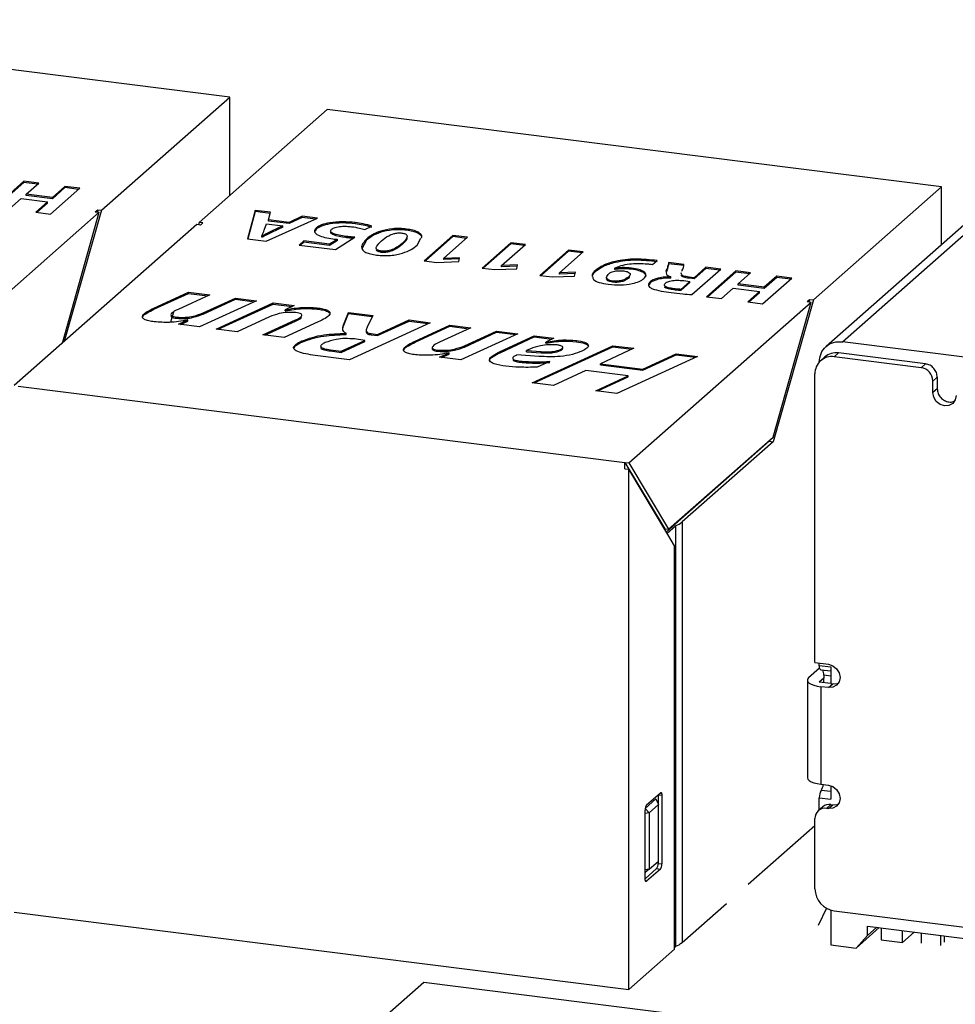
# Model space of a CAD drawing. Header units: millimetres. Extents: x 1690 to 1902, y 2170 to 2414.
# Tile 26 of 35: x 1864 to 1886, y 2218 to 2241. Entities that reach past the tile are written whole.
import ezdxf

# ---------------------------------------------------------------- set-up
doc = ezdxf.new("R2010")
doc.units = ezdxf.units.MM

msp = doc.modelspace()

# ---------------------------------------------------------------- linework, layer by layer
at = {"color": 7, "linetype": 'Continuous', "lineweight": 25}
for p, q in [((1868.585, 2239.581), (1853.73, 2241.452)), ((1865.486, 2236.849), (1868.585, 2239.581)), ((1868.585, 2237.205), (1868.585, 2239.581)), ((1870.942, 2239.284), (1867.844, 2236.552)), ((1885.796, 2237.412), (1870.942, 2239.284)), ((1888.857, 2238.718), (1883.002, 2233.555)), ((1883.399, 2233.67), (1889.254, 2238.834)), ((1863.608, 2237.547), (1862.902, 2236.925)), ((1863.608, 2237.519), (1862.93, 2236.921)), ((1863.966, 2237.502), (1863.608, 2237.547)), ((1863.608, 2237.519), (1863.608, 2237.547)), ((1863.938, 2237.477), (1863.608, 2237.519)), ((1863.661, 2237.233), (1863.966, 2237.502)), ((1864.254, 2236.755), (1864.959, 2237.377)), ((1864.601, 2237.422), (1864.296, 2237.153)), ((1864.601, 2237.394), (1864.296, 2237.125)), ((1864.959, 2237.377), (1864.601, 2237.422)), ((1864.601, 2237.394), (1864.601, 2237.422)), ((1864.931, 2237.352), (1864.601, 2237.394)), ((1882.698, 2234.68), (1885.796, 2237.412)), ((1885.796, 2236.019), (1885.796, 2237.412)), ((1863.26, 2236.88), (1863.543, 2237.129)), ((1863.543, 2237.129), (1864.178, 2237.049)), ((1864.296, 2237.153), (1863.661, 2237.233)), ((1863.661, 2237.205), (1863.661, 2237.233)), ((1864.296, 2237.125), (1863.661, 2237.205)), ((1864.178, 2237.049), (1863.895, 2236.8)), ((1864.178, 2237.021), (1863.923, 2236.796)), ((1864.178, 2237.021), (1864.178, 2237.049)), ((1864.296, 2237.125), (1864.296, 2237.153)), ((1861.019, 2232.908), (1865.429, 2236.798)), ((1863.895, 2236.8), (1864.254, 2236.755)), ((1864.538, 2233.636), (1865.429, 2236.798)), ((1865.486, 2236.849), (1864.581, 2233.674)), ((1865.335, 2236.809), (1865.393, 2236.86)), ((1865.335, 2236.809), (1865.429, 2236.798)), ((1865.393, 2236.86), (1865.377, 2236.804)), ((1865.393, 2236.86), (1865.486, 2236.849)), ((1869.196, 2236.845), (1869.013, 2236.156)), ((1869.196, 2236.817), (1869.021, 2236.155)), ((1869.574, 2236.797), (1869.196, 2236.845)), ((1869.196, 2236.817), (1869.196, 2236.845)), ((1869.566, 2236.77), (1869.196, 2236.817)), ((1869.521, 2236.616), (1869.574, 2236.797)), ((1867.844, 2236.552), (1867.828, 2236.495)), ((1867.937, 2236.54), (1867.844, 2236.552)), ((1867.879, 2236.489), (1867.937, 2236.54)), ((1869.467, 2236.099), (1870.705, 2236.655)), ((1870.023, 2236.552), (1869.521, 2236.616)), ((1869.521, 2236.587), (1869.521, 2236.616)), ((1870.023, 2236.524), (1869.521, 2236.587)), ((1870.339, 2236.701), (1870.023, 2236.552)), ((1870.339, 2236.673), (1870.023, 2236.524)), ((1870.023, 2236.524), (1870.023, 2236.552)), ((1870.705, 2236.655), (1870.339, 2236.701)), ((1870.339, 2236.673), (1870.339, 2236.701)), ((1870.656, 2236.633), (1870.339, 2236.673)), ((1871.619, 2236.52), (1871.619, 2236.548)), ((1867.786, 2236.501), (1863.376, 2232.611)), ((1867.879, 2236.489), (1867.786, 2236.501)), ((1869.421, 2236.362), (1869.471, 2236.52)), ((1869.471, 2236.52), (1869.87, 2236.469)), ((1869.87, 2236.469), (1869.595, 2236.339)), ((1869.87, 2236.441), (1869.595, 2236.311)), ((1869.595, 2236.311), (1869.595, 2236.339)), ((1869.87, 2236.441), (1869.87, 2236.469)), ((1870.679, 2236.395), (1870.648, 2236.331)), ((1870.679, 2236.395), (1870.679, 2236.423)), ((1871.848, 2236.379), (1872.022, 2236.461)), ((1872.749, 2236.297), (1872.751, 2236.296)), ((1872.862, 2236.392), (1872.862, 2236.392)), ((1872.862, 2236.363), (1872.862, 2236.392)), ((1872.862, 2236.363), (1872.862, 2236.392)), ((1872.862, 2236.363), (1872.862, 2236.363)), ((1869.013, 2236.156), (1869.467, 2236.099)), ((1869.368, 2236.222), (1869.36, 2236.223)), ((1869.36, 2236.195), (1869.36, 2236.223)), ((1869.368, 2236.194), (1869.36, 2236.195)), ((1869.368, 2236.194), (1869.368, 2236.222)), ((1870.374, 2236.104), (1870.264, 2236.007)), ((1870.374, 2236.076), (1870.292, 2236.004)), ((1870.996, 2236.026), (1870.374, 2236.104)), ((1870.374, 2236.076), (1870.374, 2236.104)), ((1870.996, 2235.997), (1870.374, 2236.076)), ((1871.186, 2236.144), (1870.996, 2236.026)), ((1871.186, 2236.116), (1870.996, 2235.997)), ((1871.142, 2235.896), (1871.607, 2236.193)), ((1871.186, 2236.116), (1871.186, 2236.144)), ((1871.395, 2236.187), (1871.395, 2236.215)), ((1871.892, 2236.123), (1871.778, 2235.912)), ((1871.892, 2236.123), (1871.892, 2236.151)), ((1873.113, 2236.003), (1873.201, 2236.172)), ((1873.979, 2236.238), (1873.286, 2235.627)), ((1873.979, 2236.209), (1873.314, 2235.623)), ((1873.758, 2235.686), (1874.333, 2236.193)), ((1874.333, 2236.193), (1873.979, 2236.238)), ((1873.979, 2236.209), (1873.979, 2236.238)), ((1874.305, 2236.168), (1873.979, 2236.209)), ((1875.378, 2236.061), (1874.685, 2235.45)), ((1875.732, 2236.017), (1875.378, 2236.061)), ((1875.378, 2236.033), (1875.378, 2236.061)), ((1870.264, 2236.007), (1871.142, 2235.896)), ((1870.996, 2235.997), (1870.996, 2236.026)), ((1872.249, 2235.83), (1872.249, 2235.858)), ((1872.752, 2236.017), (1872.752, 2236.045)), ((1875.378, 2236.033), (1874.713, 2235.447)), ((1875.157, 2235.51), (1875.732, 2236.017)), ((1875.704, 2235.992), (1875.378, 2236.033)), ((1876.778, 2235.885), (1876.085, 2235.274)), ((1876.778, 2235.857), (1876.113, 2235.27)), ((1876.557, 2235.333), (1877.132, 2235.84)), ((1877.132, 2235.84), (1876.778, 2235.885)), ((1876.778, 2235.857), (1876.778, 2235.885)), ((1877.104, 2235.816), (1876.778, 2235.857)), ((1873.286, 2235.627), (1873.591, 2235.588)), ((1873.591, 2235.588), (1874.124, 2235.606)), ((1873.763, 2235.685), (1873.758, 2235.686)), ((1873.758, 2235.658), (1873.758, 2235.686)), ((1873.763, 2235.657), (1873.758, 2235.658)), ((1874.142, 2235.701), (1873.763, 2235.685)), ((1873.763, 2235.657), (1873.763, 2235.685)), ((1874.137, 2235.672), (1873.763, 2235.657)), ((1874.124, 2235.606), (1874.142, 2235.701)), ((1878.809, 2235.535), (1878.915, 2235.63)), ((1879.565, 2235.537), (1879.196, 2235.583)), ((1874.685, 2235.45), (1874.99, 2235.412)), ((1874.99, 2235.412), (1875.523, 2235.429)), ((1875.162, 2235.509), (1875.157, 2235.51)), ((1875.157, 2235.481), (1875.157, 2235.51)), ((1875.162, 2235.481), (1875.157, 2235.481)), ((1875.542, 2235.524), (1875.162, 2235.509)), ((1875.162, 2235.481), (1875.162, 2235.509)), ((1875.536, 2235.496), (1875.162, 2235.481)), ((1875.523, 2235.429), (1875.542, 2235.524)), ((1876.941, 2235.348), (1876.562, 2235.333)), ((1876.923, 2235.253), (1876.941, 2235.348)), ((1877.429, 2235.363), (1877.429, 2235.391)), ((1877.901, 2235.444), (1877.894, 2235.446)), ((1877.894, 2235.418), (1877.894, 2235.446)), ((1877.901, 2235.416), (1877.894, 2235.418)), ((1877.901, 2235.416), (1877.901, 2235.444)), ((1878.301, 2235.421), (1878.301, 2235.449)), ((1879.139, 2235.365), (1879.139, 2235.394)), ((1879.565, 2235.509), (1879.196, 2235.555)), ((1879.565, 2235.509), (1879.565, 2235.537)), ((1879.757, 2234.808), (1880.455, 2235.425)), ((1880.097, 2235.47), (1879.809, 2235.216)), ((1880.097, 2235.441), (1879.809, 2235.188)), ((1880.455, 2235.425), (1880.097, 2235.47)), ((1880.097, 2235.441), (1880.097, 2235.47)), ((1880.427, 2235.4), (1880.097, 2235.441)), ((1880.819, 2235.379), (1880.114, 2234.756)), ((1880.819, 2235.351), (1880.142, 2234.753)), ((1881.178, 2235.334), (1880.819, 2235.379)), ((1880.819, 2235.351), (1880.819, 2235.379)), ((1881.15, 2235.309), (1880.819, 2235.351)), ((1876.085, 2235.274), (1876.39, 2235.235)), ((1876.39, 2235.235), (1876.923, 2235.253)), ((1876.562, 2235.333), (1876.557, 2235.333)), ((1876.557, 2235.305), (1876.557, 2235.333)), ((1876.562, 2235.304), (1876.557, 2235.305)), ((1876.562, 2235.304), (1876.562, 2235.333)), ((1876.936, 2235.319), (1876.562, 2235.304)), ((1877.842, 2235.137), (1877.842, 2235.137)), ((1877.842, 2235.109), (1877.842, 2235.137)), ((1877.842, 2235.109), (1877.842, 2235.137)), ((1877.842, 2235.109), (1877.842, 2235.109)), ((1878.247, 2235.25), (1878.226, 2235.202)), ((1878.226, 2235.202), (1878.226, 2235.23)), ((1878.748, 2235.093), (1878.748, 2235.121)), ((1879.247, 2235.24), (1879.244, 2235.237)), ((1879.244, 2235.209), (1879.244, 2235.237)), ((1879.247, 2235.211), (1879.244, 2235.209)), ((1879.247, 2235.211), (1879.247, 2235.24)), ((1879.708, 2235.127), (1879.491, 2234.935)), ((1879.56, 2235.146), (1879.708, 2235.127)), ((1879.809, 2235.216), (1879.688, 2235.231)), ((1879.688, 2235.203), (1879.688, 2235.231)), ((1879.809, 2235.188), (1879.688, 2235.203)), ((1879.708, 2235.098), (1879.708, 2235.127)), ((1879.809, 2235.188), (1879.809, 2235.216)), ((1880.873, 2235.065), (1881.178, 2235.334)), ((1881.465, 2234.586), (1882.171, 2235.209)), ((1881.813, 2235.254), (1881.508, 2234.985)), ((1881.813, 2235.225), (1881.508, 2234.956)), ((1882.171, 2235.209), (1881.813, 2235.254)), ((1881.813, 2235.225), (1881.813, 2235.254)), ((1882.143, 2235.184), (1881.813, 2235.225)), ((1878.748, 2235.093), (1878.721, 2235.033)), ((1879.32, 2234.923), (1879.32, 2234.951)), ((1879.708, 2235.098), (1879.491, 2234.907)), ((1879.491, 2234.907), (1879.491, 2234.935)), ((1880.472, 2234.711), (1880.755, 2234.961)), ((1880.755, 2234.961), (1881.39, 2234.881)), ((1881.508, 2234.985), (1880.873, 2235.065)), ((1880.873, 2235.036), (1880.873, 2235.065)), ((1881.508, 2234.956), (1880.873, 2235.036)), ((1881.39, 2234.881), (1881.107, 2234.631)), ((1881.39, 2234.852), (1881.39, 2234.881)), ((1881.508, 2234.956), (1881.508, 2234.985)), ((1866.752, 2234.482), (1867.589, 2234.866)), ((1866.752, 2234.453), (1867.589, 2234.838)), ((1868.1, 2234.802), (1867.338, 2234.452)), ((1867.589, 2234.866), (1868.1, 2234.802)), ((1867.589, 2234.838), (1867.589, 2234.866)), ((1867.589, 2234.838), (1868.052, 2234.78)), ((1869.232, 2234.659), (1867.854, 2234.026)), ((1867.942, 2234.366), (1868.721, 2234.724)), ((1867.942, 2234.337), (1868.721, 2234.695)), ((1868.721, 2234.724), (1869.232, 2234.659)), ((1868.721, 2234.695), (1868.721, 2234.724)), ((1868.721, 2234.695), (1869.183, 2234.637)), ((1880.114, 2234.756), (1880.472, 2234.711)), ((1881.107, 2234.631), (1881.465, 2234.586)), ((1881.39, 2234.852), (1881.135, 2234.628)), ((1882.698, 2234.68), (1881.72, 2231.253)), ((1882.547, 2234.641), (1882.605, 2234.692)), ((1882.547, 2234.641), (1882.64, 2234.629)), ((1882.605, 2234.692), (1882.589, 2234.636)), ((1882.605, 2234.692), (1882.698, 2234.68)), ((1866.752, 2234.453), (1866.752, 2234.482)), ((1868.256, 2233.976), (1869.633, 2234.609)), ((1868.304, 2233.97), (1869.633, 2234.58)), ((1869.633, 2234.609), (1870.144, 2234.544)), ((1869.633, 2234.58), (1869.633, 2234.609)), ((1869.633, 2234.58), (1870.096, 2234.522)), ((1870.144, 2234.544), (1869.925, 2234.443)), ((1869.925, 2234.443), (1869.933, 2234.442)), ((1869.925, 2234.415), (1869.925, 2234.443)), ((1869.925, 2234.415), (1869.933, 2234.414)), ((1869.933, 2234.414), (1869.933, 2234.442)), ((1870.701, 2234.46), (1870.701, 2234.488)), ((1878.23, 2230.74), (1882.64, 2234.629)), ((1881.72, 2231.364), (1882.64, 2234.629)), ((1867.225, 2234.383), (1867.156, 2234.142)), ((1867.302, 2234.235), (1867.302, 2234.263)), ((1867.343, 2234.091), (1867.572, 2234.196)), ((1867.391, 2234.085), (1867.572, 2234.167)), ((1867.572, 2234.196), (1867.565, 2234.197)), ((1867.572, 2234.167), (1867.572, 2234.196)), ((1867.942, 2234.337), (1867.942, 2234.366)), ((1869.548, 2234.271), (1868.767, 2233.911)), ((1869.387, 2233.833), (1870.174, 2234.195)), ((1869.436, 2233.827), (1870.174, 2234.166)), ((1870.174, 2234.166), (1870.174, 2234.195)), ((1871.33, 2234.056), (1871.458, 2234.379)), ((1871.33, 2234.028), (1871.458, 2234.351)), ((1871.458, 2234.379), (1872.045, 2234.305)), ((1871.458, 2234.351), (1871.458, 2234.379)), ((1871.458, 2234.351), (1872.032, 2234.278)), ((1872.045, 2234.305), (1871.909, 2234.023)), ((1872.159, 2233.846), (1872.919, 2234.195)), ((1872.159, 2233.817), (1872.919, 2234.167)), ((1872.919, 2234.195), (1873.43, 2234.13)), ((1872.919, 2234.167), (1872.919, 2234.195)), ((1872.919, 2234.167), (1873.381, 2234.108)), ((1867.854, 2234.026), (1867.343, 2234.091)), ((1868.767, 2233.911), (1868.256, 2233.976)), ((1870.723, 2234.148), (1869.898, 2233.769)), ((1871.319, 2233.969), (1871.33, 2234.028)), ((1871.33, 2234.028), (1871.33, 2234.056)), ((1873.43, 2234.13), (1871.482, 2233.236)), ((1871.883, 2233.943), (1871.883, 2233.908)), ((1873.067, 2233.686), (1873.904, 2234.071)), ((1873.067, 2233.658), (1873.904, 2234.042)), ((1874.415, 2234.006), (1873.653, 2233.656)), ((1873.904, 2234.071), (1874.415, 2234.006)), ((1873.904, 2234.042), (1873.904, 2234.071)), ((1873.904, 2234.042), (1874.367, 2233.984)), ((1874.257, 2233.57), (1875.036, 2233.928)), ((1875.036, 2233.928), (1875.547, 2233.864)), ((1875.036, 2233.9), (1875.036, 2233.928)), ((1869.898, 2233.769), (1869.387, 2233.833)), ((1870.33, 2233.661), (1870.33, 2233.689)), ((1871.282, 2233.441), (1871.852, 2233.703)), ((1871.393, 2233.871), (1871.398, 2233.873)), ((1871.393, 2233.843), (1871.393, 2233.871)), ((1871.393, 2233.843), (1871.398, 2233.845)), ((1871.398, 2233.845), (1871.398, 2233.873)), ((1871.852, 2233.703), (1871.597, 2233.736)), ((1871.852, 2233.675), (1871.852, 2233.703)), ((1872.005, 2233.865), (1872.159, 2233.846)), ((1872.005, 2233.837), (1872.005, 2233.865)), ((1872.005, 2233.837), (1872.159, 2233.817)), ((1872.159, 2233.817), (1872.159, 2233.846)), ((1873.067, 2233.658), (1873.067, 2233.686)), ((1875.547, 2233.864), (1874.169, 2233.231)), ((1874.257, 2233.542), (1875.036, 2233.9)), ((1875.036, 2233.9), (1875.498, 2233.842)), ((1875.122, 2233.434), (1875.948, 2233.813)), ((1875.122, 2233.405), (1875.948, 2233.785)), ((1875.948, 2233.813), (1876.423, 2233.753)), ((1875.948, 2233.785), (1875.948, 2233.813)), ((1875.948, 2233.785), (1876.375, 2233.731)), ((1876.423, 2233.753), (1876.226, 2233.663)), ((1876.967, 2233.67), (1876.967, 2233.699)), ((1871.017, 2233.475), (1871.282, 2233.441)), ((1871.017, 2233.447), (1871.017, 2233.475)), ((1871.017, 2233.447), (1871.282, 2233.413)), ((1871.282, 2233.413), (1871.852, 2233.675)), ((1871.282, 2233.413), (1871.282, 2233.441)), ((1873.617, 2233.439), (1873.617, 2233.467)), ((1874.257, 2233.542), (1874.257, 2233.57)), ((1875.853, 2233.5), (1875.758, 2233.456)), ((1875.758, 2233.456), (1876.116, 2233.43)), ((1875.758, 2233.428), (1875.758, 2233.456)), ((1875.899, 2232.679), (1877.847, 2233.574)), ((1875.947, 2232.673), (1877.847, 2233.546)), ((1876.226, 2233.663), (1876.232, 2233.662)), ((1876.226, 2233.635), (1876.226, 2233.663)), ((1876.226, 2233.635), (1876.232, 2233.634)), ((1876.232, 2233.634), (1876.232, 2233.662)), ((1876.58, 2233.455), (1876.58, 2233.483)), ((1876.638, 2233.503), (1876.638, 2233.538)), ((1878.358, 2233.51), (1877.55, 2233.138)), ((1877.847, 2233.574), (1878.358, 2233.51)), ((1877.847, 2233.546), (1877.847, 2233.574)), ((1877.847, 2233.546), (1878.309, 2233.487)), ((1894.531, 2232.268), (1883.399, 2233.67)), ((1871.482, 2233.236), (1870.65, 2233.34)), ((1873.658, 2233.295), (1873.887, 2233.4)), ((1874.169, 2233.231), (1873.658, 2233.295)), ((1873.707, 2233.289), (1873.887, 2233.372)), ((1873.887, 2233.4), (1873.881, 2233.401)), ((1873.887, 2233.372), (1873.887, 2233.4)), ((1875.122, 2233.405), (1875.122, 2233.434)), ((1876.055, 2233.313), (1875.526, 2233.35)), ((1875.604, 2233.175), (1875.604, 2233.203)), ((1875.758, 2233.428), (1876.116, 2233.402)), ((1876.116, 2233.402), (1876.116, 2233.43)), ((1879.891, 2233.316), (1877.943, 2232.421)), ((1878.572, 2233.01), (1879.38, 2233.381)), ((1878.572, 2232.981), (1879.38, 2233.353)), ((1879.38, 2233.381), (1879.891, 2233.316)), ((1879.38, 2233.353), (1879.38, 2233.381)), ((1879.38, 2233.353), (1879.842, 2233.294)), ((1882.975, 2233.303), (1882.869, 2233.209)), ((1883.306, 2233.399), (1883.2, 2233.306)), ((1885.3, 2233.041), (1883.2, 2233.306)), ((1885.406, 2233.135), (1883.306, 2233.399)), ((1876.325, 2233.195), (1876.015, 2233.053)), ((1877.194, 2232.975), (1876.41, 2232.615)), ((1878.216, 2232.846), (1877.194, 2232.975)), ((1877.55, 2233.138), (1878.572, 2233.01)), ((1877.55, 2233.11), (1877.55, 2233.138)), ((1877.55, 2233.11), (1878.572, 2232.981)), ((1878.572, 2232.981), (1878.572, 2233.01)), ((1885.3, 2233.041), (1885.406, 2233.135)), ((1877.432, 2232.486), (1878.216, 2232.846)), ((1877.48, 2232.48), (1878.216, 2232.818)), ((1878.216, 2232.818), (1878.216, 2232.846)), ((1882.732, 2225.916), (1882.732, 2232.893)), ((1885.585, 2232.718), (1885.691, 2232.811)), ((1885.691, 2232.811), (1885.691, 2232.533)), ((1863.469, 2232.599), (1878.137, 2230.752)), ((1876.41, 2232.615), (1875.899, 2232.679)), ((1885.585, 2232.44), (1885.585, 2232.718)), ((1885.691, 2232.533), (1885.585, 2232.44)), ((1877.943, 2232.421), (1877.432, 2232.486)), ((1879.196, 2229.138), (1881.72, 2231.364)), ((1881.627, 2231.265), (1879.142, 2229.074)), ((1881.72, 2231.253), (1879.522, 2229.314)), ((1881.633, 2231.288), (1881.627, 2231.265)), ((1881.627, 2231.265), (1881.72, 2231.253)), ((1878.137, 2230.601), (1878.137, 2230.752)), ((1878.137, 2230.752), (1878.23, 2230.74)), ((1878.137, 2230.752), (1879.103, 2229.15)), ((1878.137, 2230.601), (1878.23, 2230.589)), ((1878.23, 2230.74), (1879.196, 2229.138)), ((1878.23, 2218.012), (1878.23, 2230.589)), ((1879.179, 2229.012), (1878.23, 2230.589)), ((1879.161, 2229.043), (1879.364, 2229.223)), ((1879.364, 2229.223), (1879.364, 2219.059)), ((1879.522, 2229.314), (1879.522, 2219.151)), ((1879.103, 2229.15), (1879.196, 2229.138)), ((1879.335, 2228.734), (1879.179, 2229.012)), ((1879.335, 2218.986), (1879.335, 2228.734)), ((1882.732, 2225.916), (1883.059, 2225.875)), ((1882.838, 2225.846), (1882.838, 2225.903)), ((1882.838, 2225.846), (1883.119, 2225.811)), ((1882.845, 2225.781), (1882.581, 2225.548)), ((1882.872, 2225.744), (1883.119, 2225.713)), ((1882.944, 2225.613), (1882.944, 2225.538)), ((1883.119, 2225.811), (1883.119, 2225.409)), ((1882.549, 2225.489), (1882.549, 2223.132)), ((1882.944, 2225.538), (1882.838, 2225.444)), ((1883.119, 2225.409), (1882.838, 2225.444)), ((1882.944, 2225.431), (1882.944, 2225.538)), ((1883.059, 2225.31), (1883.165, 2225.403)), ((1883.119, 2225.409), (1883.165, 2225.403)), ((1882.872, 2225.333), (1882.872, 2222.976)), ((1883.059, 2225.31), (1882.872, 2225.333)), ((1882.872, 2222.976), (1883.059, 2222.953)), ((1878.664, 2222.477), (1878.997, 2222.771)), ((1883.119, 2222.939), (1883.119, 2222.612)), ((1878.632, 2222.393), (1878.889, 2222.62)), ((1878.889, 2222.62), (1878.947, 2222.482)), ((1878.939, 2222.72), (1878.939, 2222.5)), ((1878.939, 2222.72), (1879.033, 2222.708)), ((1879.033, 2222.708), (1879.033, 2221.048)), ((1882.838, 2222.648), (1883.119, 2222.612)), ((1882.838, 2222.356), (1882.838, 2222.648)), ((1878.628, 2220.692), (1878.628, 2222.351)), ((1878.632, 2222.393), (1878.725, 2222.287)), ((1878.947, 2222.482), (1878.725, 2222.287)), ((1878.725, 2222.287), (1878.725, 2220.922)), ((1878.947, 2221.118), (1878.947, 2222.482)), ((1882.92, 2222.428), (1882.814, 2222.335)), ((1883.013, 2222.393), (1883.119, 2222.486)), ((1883.059, 2222.387), (1883.013, 2222.393)), ((1883.059, 2222.387), (1883.165, 2222.48)), ((1883.119, 2222.486), (1883.165, 2222.48)), ((1882.732, 2220.448), (1882.732, 2222.145)), ((1881.122, 2220.562), (1882.732, 2221.982)), ((1878.725, 2220.922), (1878.947, 2221.118)), ((1878.939, 2221.111), (1878.939, 2221.06)), ((1878.904, 2220.935), (1878.628, 2220.692)), ((1878.632, 2220.84), (1878.628, 2220.837)), ((1878.725, 2220.922), (1878.632, 2220.84)), ((1878.997, 2220.923), (1878.664, 2220.629)), ((1878.904, 2220.935), (1878.997, 2220.923)), ((1878.939, 2221.06), (1879.033, 2221.048)), ((1863.376, 2219.883), (1878.23, 2218.012)), ((1879.522, 2219.151), (1880.592, 2220.095)), ((1883.014, 2219.984), (1882.808, 2219.565)), ((1883.119, 2219.935), (1883.119, 2219.092)), ((1883.2, 2219.918), (1887.625, 2219.36)), ((1884.288, 2219.511), (1883.727, 2219.016)), ((1884.007, 2219.546), (1887.646, 2219.087)), ((1884.007, 2219.32), (1884.007, 2219.546)), ((1884.232, 2219.518), (1884.007, 2219.32)), ((1884.332, 2219.505), (1884.332, 2219.219)), ((1884.846, 2219.154), (1884.846, 2219.44)), ((1885.13, 2219.404), (1884.846, 2219.154)), ((1884.007, 2219.32), (1883.727, 2219.016)), ((1884.332, 2219.219), (1884.846, 2219.154)), ((1885.308, 2219.137), (1885.308, 2219.382)), ((1885.775, 2219.078), (1885.775, 2219.323)), ((1885.864, 2219.156), (1885.864, 2219.312)), ((1878.23, 2218.012), (1879.335, 2218.986)), ((1879.364, 2219.059), (1879.335, 2219.033)), ((1883.119, 2219.092), (1883.727, 2219.016)), ((1869.049, 2214.466), (1873.276, 2218.194)), ((1873.276, 2218.194), (1885.862, 2216.608))]:
    msp.add_line(p, q, dxfattribs=at)
at = {"color": 8, "linetype": 'Continuous', "lineweight": 25}
for p, q in [((1883.119, 2225.591), (1882.944, 2225.613)), ((1883.119, 2222.798), (1882.884, 2222.828)), ((1878.725, 2222.287), (1878.628, 2222.272)), ((1878.725, 2220.922), (1878.628, 2220.908)), ((1878.64, 2220.632), (1878.664, 2220.629))]:
    msp.add_line(p, q, dxfattribs=at)
at = {"color": 7, "linetype": 'Continuous', "lineweight": 25, "flags": 128}
for points in [[(1886.146, 2232.369), (1886.125, 2232.263), (1886.064, 2232.179), (1885.973, 2232.129), (1885.866, 2232.121), (1885.758, 2232.156), (1885.667, 2232.229), (1885.606, 2232.329), (1885.585, 2232.44)], [(1882.872, 2225.744), (1882.866, 2225.747), (1882.858, 2225.754), (1882.851, 2225.765), (1882.846, 2225.781), (1882.841, 2225.8), (1882.839, 2225.822), (1882.838, 2225.846)], [(1883.059, 2225.875), (1883.167, 2225.84), (1883.258, 2225.767), (1883.319, 2225.668), (1883.34, 2225.557), (1883.319, 2225.451), (1883.258, 2225.367), (1883.167, 2225.318), (1883.059, 2225.31)], [(1882.581, 2225.548), (1882.556, 2225.516), (1882.549, 2225.484), (1882.562, 2225.451), (1882.593, 2225.42), (1882.642, 2225.392), (1882.707, 2225.368), (1882.784, 2225.348), (1882.872, 2225.333)], [(1883.165, 2225.403), (1883.273, 2225.411), (1883.304, 2225.422)], [(1882.549, 2223.132), (1882.549, 2223.127), (1882.562, 2223.094), (1882.593, 2223.063), (1882.642, 2223.035), (1882.707, 2223.011), (1882.784, 2222.991), (1882.872, 2222.976)], [(1878.997, 2222.771), (1879.004, 2222.775), (1879.011, 2222.776), (1879.017, 2222.772), (1879.022, 2222.765), (1879.027, 2222.755), (1879.03, 2222.742), (1879.032, 2222.726), (1879.033, 2222.708)], [(1883.059, 2222.953), (1883.167, 2222.917), (1883.258, 2222.845), (1883.319, 2222.745), (1883.34, 2222.634), (1883.319, 2222.529), (1883.258, 2222.445), (1883.167, 2222.395), (1883.059, 2222.387)], [(1883.165, 2222.48), (1883.273, 2222.488), (1883.304, 2222.5)], [(1878.664, 2220.629), (1878.657, 2220.624), (1878.65, 2220.624), (1878.644, 2220.627), (1878.639, 2220.634), (1878.634, 2220.645), (1878.631, 2220.658), (1878.629, 2220.674), (1878.628, 2220.692)]]:
    msp.add_lwpolyline(points, dxfattribs=at)
at = {"color": 7, "linetype": 'Continuous', "lineweight": 25}
for centre, radius, start, end in [((1883.139, 2232.903), 0.407, 81.3986, 181.4206), ((1885.252, 2232.712), 0.333, 1.0587, 81.7605), ((1879.162, 2229.752), 0.567, 290.9639, 309.4332), ((1882.746, 2225.635), 0.2, 353.7463, 31.3304), ((1883.168, 2222.66), 0.33, 149.4915, 182.1715), ((1882.588, 2223.016), 0.351, 327.4761, 352.1363), ((1878.825, 2222.364), 0.197, 144.9309, 183.5931), ((1882.976, 2222.151), 0.244, 81.3986, 181.4206), ((1883.083, 2222.239), 0.25, 81.8416, 130.6612), ((1878.743, 2221.048), 0.197, 324.9309, 3.5931), ((1878.836, 2221.036), 0.197, 324.9309, 3.5931), ((1883.278, 2220.458), 0.546, 181.0587, 261.7605), ((1879.162, 2219.588), 0.567, 290.9639, 309.4332)]:
    msp.add_arc(centre, radius, start, end, dxfattribs=at)
for points, knots in [([(1871.619, 2236.548), (1871.517, 2236.558), (1871.312, 2236.577), (1871.015, 2236.553), (1870.791, 2236.498), (1870.716, 2236.448), (1870.679, 2236.423)], [0, 0, 0, 0, 0.280541, 0.559686, 0.779779, 1, 1, 1, 1]), ([(1871.619, 2236.52), (1871.517, 2236.529), (1871.312, 2236.549), (1871.015, 2236.525), (1870.791, 2236.47), (1870.716, 2236.42), (1870.679, 2236.395)], [0, 0, 0, 0, 0.280541, 0.559686, 0.779779, 1, 1, 1, 1]), ([(1872.022, 2236.461), (1871.955, 2236.481), (1871.835, 2236.518), (1871.685, 2236.539), (1871.619, 2236.548)], [0, 0, 0, 0, 0.559375, 1, 1, 1, 1]), ([(1869.36, 2236.223), (1869.372, 2236.249), (1869.394, 2236.295), (1869.412, 2236.342), (1869.421, 2236.362)], [0, 0, 0, 0, 0.560004, 1, 1, 1, 1]), ([(1869.595, 2236.339), (1869.552, 2236.318), (1869.474, 2236.279), (1869.4, 2236.24), (1869.368, 2236.222)], [0, 0, 0, 0, 0.559996, 1, 1, 1, 1]), ([(1869.595, 2236.311), (1869.552, 2236.289), (1869.474, 2236.251), (1869.4, 2236.211), (1869.368, 2236.194)], [0, 0, 0, 0, 0.559996, 1, 1, 1, 1]), ([(1870.679, 2236.423), (1870.653, 2236.392), (1870.603, 2236.331), (1870.704, 2236.244), (1870.877, 2236.186), (1871.013, 2236.165), (1871.081, 2236.154)], [0, 0, 0, 0, 0.280249, 0.558502, 0.779135, 1, 1, 1, 1]), ([(1871.395, 2236.215), (1871.285, 2236.232), (1871.146, 2236.252), (1871.048, 2236.301), (1871.011, 2236.339), (1871.033, 2236.369), (1871.048, 2236.388)], [0, 0, 0, 0, 0.499107, 0.624861, 0.750513, 1, 1, 1, 1]), ([(1871.395, 2236.187), (1871.284, 2236.203), (1871.146, 2236.224), (1871.049, 2236.273), (1871.016, 2236.303), (1871.031, 2236.324), (1871.038, 2236.334)], [0, 0, 0, 0, 0.559734, 0.700764, 0.84168, 1, 1, 1, 1]), ([(1871.048, 2236.388), (1871.073, 2236.404), (1871.124, 2236.436), (1871.268, 2236.459), (1871.408, 2236.462), (1871.49, 2236.454), (1871.53, 2236.45)], [0, 0, 0, 0, 0.27979, 0.558425, 0.779137, 1, 1, 1, 1]), ([(1871.53, 2236.45), (1871.596, 2236.44), (1871.714, 2236.422), (1871.807, 2236.392), (1871.848, 2236.379)], [0, 0, 0, 0, 0.559793, 1, 1, 1, 1]), ([(1872.022, 2236.432), (1871.955, 2236.453), (1871.835, 2236.49), (1871.685, 2236.511), (1871.619, 2236.52)], [0, 0, 0, 0, 0.559375, 1, 1, 1, 1]), ([(1872.862, 2236.392), (1872.807, 2236.397), (1872.699, 2236.408), (1872.469, 2236.401), (1872.223, 2236.347), (1872.023, 2236.255), (1871.936, 2236.186), (1871.892, 2236.151)], [0, 0, 0, 0, 0.125253, 0.250318, 0.498775, 0.749127, 1, 1, 1, 1]), ([(1872.862, 2236.363), (1872.807, 2236.369), (1872.699, 2236.379), (1872.469, 2236.372), (1872.223, 2236.319), (1872.023, 2236.227), (1871.936, 2236.157), (1871.892, 2236.123)], [0, 0, 0, 0, 0.125253, 0.250318, 0.498775, 0.749127, 1, 1, 1, 1]), ([(1872.253, 2236.108), (1872.304, 2236.15), (1872.382, 2236.214), (1872.525, 2236.278), (1872.646, 2236.303), (1872.715, 2236.299), (1872.749, 2236.297)], [0, 0, 0, 0, 0.501399, 0.751491, 0.87626, 1, 1, 1, 1]), ([(1872.751, 2236.296), (1872.781, 2236.29), (1872.84, 2236.278), (1872.881, 2236.232), (1872.862, 2236.153), (1872.796, 2236.088), (1872.752, 2236.045)], [0, 0, 0, 0, 0.1237979, 0.2485478, 0.4985862, 1, 1, 1, 1]), ([(1873.221, 2236.21), (1873.223, 2236.213), (1873.236, 2236.235), (1873.2, 2236.276), (1873.133, 2236.327), (1873.012, 2236.367), (1872.912, 2236.383), (1872.862, 2236.392)], [0, 0, 0, 0, 0.046607, 0.28517, 0.523344, 0.761487, 1, 1, 1, 1]), ([(1873.221, 2236.181), (1873.223, 2236.185), (1873.236, 2236.207), (1873.2, 2236.248), (1873.133, 2236.298), (1873.012, 2236.339), (1872.912, 2236.355), (1872.862, 2236.363)], [0, 0, 0, 0, 0.046607, 0.28517, 0.523344, 0.761487, 1, 1, 1, 1]), ([(1871.081, 2236.154), (1871.1, 2236.152), (1871.135, 2236.148), (1871.17, 2236.145), (1871.186, 2236.144)], [0, 0, 0, 0, 0.55993, 1, 1, 1, 1]), ([(1871.607, 2236.193), (1871.567, 2236.197), (1871.495, 2236.203), (1871.426, 2236.212), (1871.395, 2236.215)], [0, 0, 0, 0, 0.559981, 1, 1, 1, 1]), ([(1871.568, 2236.169), (1871.541, 2236.171), (1871.483, 2236.176), (1871.426, 2236.183), (1871.395, 2236.187)], [0, 0, 0, 0, 0.463018, 1, 1, 1, 1]), ([(1871.892, 2236.151), (1871.827, 2236.079), (1871.746, 2235.989), (1871.793, 2235.879), (1871.866, 2235.828), (1871.986, 2235.788), (1872.086, 2235.772), (1872.136, 2235.764)], [0, 0, 0, 0, 0.498725, 0.624167, 0.749376, 0.874583, 1, 1, 1, 1]), ([(1872.249, 2235.858), (1872.22, 2235.864), (1872.16, 2235.876), (1872.119, 2235.922), (1872.141, 2236.001), (1872.208, 2236.065), (1872.253, 2236.108)], [0, 0, 0, 0, 0.1238782, 0.2485558, 0.4986332, 1, 1, 1, 1]), ([(1872.866, 2236.208), (1872.867, 2236.188), (1872.871, 2236.122), (1872.8, 2236.06), (1872.752, 2236.017)], [0, 0, 0, 0, 0.308219, 1, 1, 1, 1]), ([(1872.249, 2235.83), (1872.22, 2235.836), (1872.163, 2235.848), (1872.132, 2235.873), (1872.134, 2235.885), (1872.134, 2235.887)], [0, 0, 0, 0, 0.465715, 0.934434, 1, 1, 1, 1]), ([(1872.136, 2235.764), (1872.191, 2235.758), (1872.3, 2235.748), (1872.472, 2235.752), (1872.631, 2235.775), (1872.808, 2235.822), (1872.981, 2235.898), (1873.069, 2235.968), (1873.113, 2236.003)], [0, 0, 0, 0, 0.125019, 0.249876, 0.374776, 0.499883, 0.749705, 1, 1, 1, 1]), ([(1872.752, 2236.045), (1872.7, 2236.003), (1872.622, 2235.94), (1872.473, 2235.878), (1872.352, 2235.853), (1872.283, 2235.856), (1872.249, 2235.858)], [0, 0, 0, 0, 0.501406, 0.751492, 0.876358, 1, 1, 1, 1]), ([(1872.752, 2236.017), (1872.7, 2235.975), (1872.622, 2235.911), (1872.473, 2235.85), (1872.352, 2235.824), (1872.283, 2235.828), (1872.249, 2235.83)], [0, 0, 0, 0, 0.501406, 0.751492, 0.876358, 1, 1, 1, 1]), ([(1878.915, 2235.63), (1878.746, 2235.649), (1878.408, 2235.686), (1877.915, 2235.629), (1877.597, 2235.518), (1877.485, 2235.434), (1877.429, 2235.391)], [0, 0, 0, 0, 0.2804528, 0.5580511, 0.7787787, 1, 1, 1, 1]), ([(1878.915, 2235.601), (1878.746, 2235.62), (1878.408, 2235.658), (1877.915, 2235.601), (1877.597, 2235.49), (1877.485, 2235.405), (1877.429, 2235.363)], [0, 0, 0, 0, 0.2804528, 0.5580511, 0.7787787, 1, 1, 1, 1]), ([(1879.196, 2235.583), (1879.189, 2235.548), (1879.177, 2235.484), (1879.151, 2235.421), (1879.139, 2235.394)], [0, 0, 0, 0, 0.559673, 1, 1, 1, 1]), ([(1877.429, 2235.391), (1877.386, 2235.356), (1877.338, 2235.317), (1877.351, 2235.276), (1877.353, 2235.272)], [0, 0, 0, 0, 0.897791, 1, 1, 1, 1]), ([(1877.429, 2235.363), (1877.386, 2235.328), (1877.338, 2235.289), (1877.351, 2235.248), (1877.353, 2235.244)], [0, 0, 0, 0, 0.897791, 1, 1, 1, 1]), ([(1877.756, 2235.319), (1877.765, 2235.328), (1877.782, 2235.343), (1877.813, 2235.356), (1877.827, 2235.362)], [0, 0, 0, 0, 0.560948, 1, 1, 1, 1]), ([(1877.827, 2235.362), (1877.85, 2235.367), (1877.896, 2235.378), (1877.996, 2235.389), (1878.068, 2235.383), (1878.112, 2235.38)], [0, 0, 0, 0, 0.280475, 0.561409, 1, 1, 1, 1]), ([(1877.894, 2235.446), (1877.942, 2235.468), (1878.036, 2235.512), (1878.232, 2235.553), (1878.44, 2235.567), (1878.565, 2235.559), (1878.628, 2235.555)], [0, 0, 0, 0, 0.2801523, 0.5598189, 0.7796978, 1, 1, 1, 1]), ([(1878.301, 2235.449), (1878.225, 2235.456), (1878.089, 2235.469), (1877.958, 2235.452), (1877.901, 2235.444)], [0, 0, 0, 0, 0.559766, 1, 1, 1, 1]), ([(1878.301, 2235.421), (1878.225, 2235.428), (1878.089, 2235.44), (1877.958, 2235.424), (1877.901, 2235.416)], [0, 0, 0, 0, 0.559766, 1, 1, 1, 1]), ([(1878.112, 2235.38), (1878.131, 2235.377), (1878.17, 2235.371), (1878.232, 2235.35), (1878.287, 2235.301), (1878.251, 2235.259), (1878.226, 2235.23)], [0, 0, 0, 0, 0.125713, 0.251352, 0.501075, 1, 1, 1, 1]), ([(1878.597, 2235.196), (1878.621, 2235.224), (1878.668, 2235.278), (1878.615, 2235.359), (1878.483, 2235.419), (1878.362, 2235.439), (1878.301, 2235.449)], [0, 0, 0, 0, 0.2806032, 0.5596859, 0.7796821, 1, 1, 1, 1]), ([(1878.637, 2235.235), (1878.641, 2235.24), (1878.663, 2235.273), (1878.612, 2235.33), (1878.483, 2235.391), (1878.362, 2235.411), (1878.301, 2235.421)], [0, 0, 0, 0, 0.0691046, 0.430236, 0.7149099, 1, 1, 1, 1]), ([(1878.628, 2235.555), (1878.662, 2235.552), (1878.724, 2235.547), (1878.783, 2235.539), (1878.809, 2235.535)], [0, 0, 0, 0, 0.560334, 1, 1, 1, 1]), ([(1879.14, 2235.366), (1879.135, 2235.345), (1879.126, 2235.311), (1879.173, 2235.267), (1879.222, 2235.249), (1879.247, 2235.24)], [0, 0, 0, 0, 0.4721878, 0.7361244, 1, 1, 1, 1]), ([(1879.196, 2235.555), (1879.189, 2235.519), (1879.177, 2235.456), (1879.151, 2235.393), (1879.139, 2235.365)], [0, 0, 0, 0, 0.559673, 1, 1, 1, 1]), ([(1879.513, 2235.374), (1879.529, 2235.404), (1879.557, 2235.458), (1879.562, 2235.513), (1879.565, 2235.537)], [0, 0, 0, 0, 0.560262, 1, 1, 1, 1]), ([(1877.364, 2235.234), (1877.364, 2235.214), (1877.366, 2235.165), (1877.504, 2235.096), (1877.659, 2235.07), (1877.737, 2235.057)], [0, 0, 0, 0, 0.254951, 0.626646, 1, 1, 1, 1]), ([(1877.842, 2235.109), (1877.819, 2235.113), (1877.774, 2235.121), (1877.71, 2235.148), (1877.685, 2235.182), (1877.703, 2235.206), (1877.709, 2235.213)], [0, 0, 0, 0, 0.2064411, 0.4125847, 0.8230641, 1, 1, 1, 1]), ([(1877.842, 2235.137), (1877.819, 2235.141), (1877.774, 2235.149), (1877.709, 2235.176), (1877.68, 2235.237), (1877.725, 2235.286), (1877.756, 2235.319)], [0, 0, 0, 0, 0.125355, 0.25053, 0.499781, 1, 1, 1, 1]), ([(1877.737, 2235.057), (1877.835, 2235.049), (1878.031, 2235.033), (1878.302, 2235.067), (1878.495, 2235.125), (1878.563, 2235.172), (1878.597, 2235.196)], [0, 0, 0, 0, 0.279895, 0.558874, 0.779279, 1, 1, 1, 1]), ([(1878.226, 2235.23), (1878.187, 2235.204), (1878.129, 2235.164), (1877.995, 2235.135), (1877.906, 2235.132), (1877.864, 2235.135), (1877.842, 2235.137)], [0, 0, 0, 0, 0.499167, 0.748965, 0.874392, 1, 1, 1, 1]), ([(1878.226, 2235.202), (1878.187, 2235.175), (1878.129, 2235.135), (1877.995, 2235.107), (1877.906, 2235.103), (1877.864, 2235.107), (1877.842, 2235.109)], [0, 0, 0, 0, 0.499167, 0.748965, 0.874392, 1, 1, 1, 1]), ([(1878.748, 2235.121), (1878.726, 2235.092), (1878.694, 2235.048), (1878.728, 2234.988), (1878.826, 2234.937), (1879.013, 2234.892), (1879.178, 2234.868), (1879.26, 2234.857)], [0, 0, 0, 0, 0.24965, 0.37465, 0.4995, 0.749869, 1, 1, 1, 1]), ([(1879.244, 2235.237), (1879.184, 2235.235), (1879.065, 2235.23), (1878.87, 2235.195), (1878.794, 2235.149), (1878.748, 2235.121)], [0, 0, 0, 0, 0.280872, 0.561733, 1, 1, 1, 1]), ([(1879.244, 2235.209), (1879.184, 2235.207), (1879.065, 2235.202), (1878.87, 2235.167), (1878.794, 2235.121), (1878.748, 2235.093)], [0, 0, 0, 0, 0.280872, 0.561733, 1, 1, 1, 1]), ([(1879.118, 2235.087), (1879.141, 2235.102), (1879.186, 2235.132), (1879.317, 2235.155), (1879.447, 2235.157), (1879.522, 2235.149), (1879.56, 2235.146)], [0, 0, 0, 0, 0.279771, 0.558655, 0.779025, 1, 1, 1, 1]), ([(1879.688, 2235.231), (1879.643, 2235.238), (1879.554, 2235.252), (1879.491, 2235.297), (1879.503, 2235.327), (1879.509, 2235.341)], [0, 0, 0, 0, 0.347654, 0.692599, 1, 1, 1, 1]), ([(1879.688, 2235.203), (1879.644, 2235.21), (1879.557, 2235.223), (1879.501, 2235.256), (1879.504, 2235.273), (1879.504, 2235.275)], [0, 0, 0, 0, 0.481532, 0.959311, 1, 1, 1, 1]), ([(1879.32, 2234.951), (1879.276, 2234.958), (1879.189, 2234.971), (1879.096, 2235.008), (1879.087, 2235.05), (1879.108, 2235.075), (1879.118, 2235.087)], [0, 0, 0, 0, 0.280275, 0.559337, 0.779033, 1, 1, 1, 1]), ([(1879.32, 2234.923), (1879.278, 2234.93), (1879.193, 2234.943), (1879.108, 2234.97), (1879.104, 2234.989), (1879.103, 2234.991)], [0, 0, 0, 0, 0.465547, 0.92908, 1, 1, 1, 1]), ([(1879.491, 2234.935), (1879.458, 2234.937), (1879.4, 2234.941), (1879.345, 2234.948), (1879.32, 2234.951)], [0, 0, 0, 0, 0.559589, 1, 1, 1, 1]), ([(1879.491, 2234.907), (1879.458, 2234.909), (1879.4, 2234.913), (1879.345, 2234.92), (1879.32, 2234.923)], [0, 0, 0, 0, 0.559589, 1, 1, 1, 1]), ([(1879.26, 2234.857), (1879.351, 2234.846), (1879.514, 2234.826), (1879.683, 2234.814), (1879.757, 2234.808)], [0, 0, 0, 0, 0.560004, 1, 1, 1, 1]), ([(1866.759, 2234.15), (1866.714, 2234.157), (1866.622, 2234.17), (1866.512, 2234.206), (1866.464, 2234.255), (1866.482, 2234.322), (1866.583, 2234.399), (1866.695, 2234.454), (1866.752, 2234.482)], [0, 0, 0, 0, 0.125178, 0.249844, 0.374341, 0.499305, 0.749322, 1, 1, 1, 1]), ([(1866.48, 2234.261), (1866.48, 2234.266), (1866.485, 2234.305), (1866.587, 2234.371), (1866.697, 2234.426), (1866.752, 2234.453)], [0, 0, 0, 0, 0.071119, 0.534946, 1, 1, 1, 1]), ([(1867.338, 2234.452), (1867.273, 2234.421), (1867.191, 2234.382), (1867.159, 2234.326), (1867.17, 2234.298), (1867.224, 2234.274), (1867.276, 2234.267), (1867.302, 2234.263)], [0, 0, 0, 0, 0.500327, 0.6257232, 0.7504682, 0.8748488, 1, 1, 1, 1]), ([(1869.933, 2234.442), (1870.069, 2234.467), (1870.312, 2234.512), (1870.582, 2234.495), (1870.701, 2234.488)], [0, 0, 0, 0, 0.561419, 1, 1, 1, 1]), ([(1869.933, 2234.414), (1870.069, 2234.439), (1870.312, 2234.484), (1870.582, 2234.467), (1870.701, 2234.46)], [0, 0, 0, 0, 0.561419, 1, 1, 1, 1]), ([(1870.701, 2234.488), (1870.748, 2234.481), (1870.843, 2234.468), (1870.957, 2234.431), (1871.013, 2234.382), (1870.998, 2234.313), (1870.897, 2234.232), (1870.781, 2234.176), (1870.723, 2234.148)], [0, 0, 0, 0, 0.125201, 0.24998, 0.374434, 0.499386, 0.749318, 1, 1, 1, 1]), ([(1870.701, 2234.46), (1870.748, 2234.453), (1870.843, 2234.439), (1870.957, 2234.403), (1871.011, 2234.358), (1871.002, 2234.328), (1870.998, 2234.315)], [0, 0, 0, 0, 0.267738, 0.534575, 0.800716, 1, 1, 1, 1]), ([(1867.565, 2234.197), (1867.422, 2234.17), (1867.167, 2234.123), (1866.884, 2234.142), (1866.759, 2234.15)], [0, 0, 0, 0, 0.560962, 1, 1, 1, 1]), ([(1867.172, 2234.314), (1867.168, 2234.309), (1867.159, 2234.294), (1867.171, 2234.269), (1867.224, 2234.246), (1867.276, 2234.238), (1867.302, 2234.235)], [0, 0, 0, 0, 0.165331, 0.443523, 0.720902, 1, 1, 1, 1]), ([(1867.302, 2234.263), (1867.372, 2234.26), (1867.514, 2234.253), (1867.749, 2234.293), (1867.869, 2234.338), (1867.942, 2234.366)], [0, 0, 0, 0, 0.278163, 0.55919, 1, 1, 1, 1]), ([(1867.302, 2234.235), (1867.372, 2234.231), (1867.514, 2234.225), (1867.749, 2234.264), (1867.869, 2234.31), (1867.942, 2234.337)], [0, 0, 0, 0, 0.278163, 0.55919, 1, 1, 1, 1]), ([(1870.184, 2234.372), (1870.114, 2234.376), (1869.972, 2234.384), (1869.737, 2234.345), (1869.62, 2234.299), (1869.548, 2234.271)], [0, 0, 0, 0, 0.278447, 0.559097, 1, 1, 1, 1]), ([(1870.174, 2234.195), (1870.235, 2234.224), (1870.312, 2234.262), (1870.335, 2234.315), (1870.314, 2234.342), (1870.257, 2234.362), (1870.208, 2234.369), (1870.184, 2234.372)], [0, 0, 0, 0, 0.499752, 0.62512, 0.749809, 0.874647, 1, 1, 1, 1]), ([(1870.174, 2234.166), (1870.241, 2234.196), (1870.311, 2234.226), (1870.322, 2234.263), (1870.322, 2234.264)], [0, 0, 0, 0, 0.966036, 1, 1, 1, 1]), ([(1871.398, 2233.873), (1871.372, 2233.889), (1871.319, 2233.92), (1871.311, 2233.984), (1871.323, 2234.029), (1871.33, 2234.056)], [0, 0, 0, 0, 0.277937, 0.558572, 1, 1, 1, 1]), ([(1871.909, 2234.023), (1871.895, 2233.994), (1871.874, 2233.951), (1871.892, 2233.899), (1871.946, 2233.875), (1871.985, 2233.868), (1872.005, 2233.865)], [0, 0, 0, 0, 0.501237, 0.749916, 0.875005, 1, 1, 1, 1]), ([(1870.65, 2233.34), (1870.572, 2233.351), (1870.417, 2233.373), (1870.214, 2233.425), (1870.098, 2233.511), (1870.166, 2233.607), (1870.275, 2233.662), (1870.33, 2233.689)], [0, 0, 0, 0, 0.18762, 0.374628, 0.560005, 0.779109, 1, 1, 1, 1]), ([(1870.33, 2233.689), (1870.493, 2233.748), (1870.785, 2233.852), (1871.207, 2233.865), (1871.393, 2233.871)], [0, 0, 0, 0, 0.559529, 1, 1, 1, 1]), ([(1870.33, 2233.661), (1870.493, 2233.719), (1870.785, 2233.824), (1871.207, 2233.837), (1871.393, 2233.843)], [0, 0, 0, 0, 0.559529, 1, 1, 1, 1]), ([(1871.597, 2233.736), (1871.523, 2233.741), (1871.375, 2233.753), (1871.108, 2233.724), (1870.973, 2233.677), (1870.891, 2233.648)], [0, 0, 0, 0, 0.279851, 0.560585, 1, 1, 1, 1]), ([(1871.884, 2233.911), (1871.884, 2233.91), (1871.879, 2233.895), (1871.893, 2233.871), (1871.946, 2233.846), (1871.985, 2233.84), (1872.005, 2233.837)], [0, 0, 0, 0, 0.041886, 0.519593, 0.759887, 1, 1, 1, 1]), ([(1873.075, 2233.355), (1873.029, 2233.361), (1872.937, 2233.375), (1872.827, 2233.411), (1872.779, 2233.459), (1872.797, 2233.526), (1872.898, 2233.604), (1873.011, 2233.659), (1873.067, 2233.686)], [0, 0, 0, 0, 0.125178, 0.249844, 0.374341, 0.499305, 0.749322, 1, 1, 1, 1]), ([(1876.232, 2233.662), (1876.364, 2233.685), (1876.599, 2233.725), (1876.855, 2233.707), (1876.967, 2233.699)], [0, 0, 0, 0, 0.560615, 1, 1, 1, 1]), ([(1876.232, 2233.634), (1876.364, 2233.657), (1876.599, 2233.697), (1876.855, 2233.679), (1876.967, 2233.67)], [0, 0, 0, 0, 0.560615, 1, 1, 1, 1]), ([(1876.967, 2233.699), (1877.038, 2233.687), (1877.145, 2233.67), (1877.232, 2233.626), (1877.269, 2233.575), (1877.229, 2233.509), (1877.143, 2233.466), (1877.1, 2233.445)], [0, 0, 0, 0, 0.24939, 0.374645, 0.499851, 0.749085, 1, 1, 1, 1]), ([(1870.149, 2233.513), (1870.155, 2233.534), (1870.173, 2233.589), (1870.27, 2233.634), (1870.33, 2233.661)], [0, 0, 0, 0, 0.387672, 1, 1, 1, 1]), ([(1870.891, 2233.648), (1870.86, 2233.633), (1870.799, 2233.603), (1870.77, 2233.555), (1870.813, 2233.52), (1870.89, 2233.493), (1870.966, 2233.482), (1871.017, 2233.475)], [0, 0, 0, 0, 0.250973, 0.499234, 0.624192, 0.74954, 1, 1, 1, 1]), ([(1870.8, 2233.551), (1870.791, 2233.54), (1870.775, 2233.52), (1870.814, 2233.492), (1870.89, 2233.465), (1870.966, 2233.454), (1871.017, 2233.447)], [0, 0, 0, 0, 0.234658, 0.425637, 0.617211, 1, 1, 1, 1]), ([(1872.795, 2233.466), (1872.796, 2233.471), (1872.8, 2233.509), (1872.902, 2233.575), (1873.012, 2233.63), (1873.067, 2233.658)], [0, 0, 0, 0, 0.071119, 0.534946, 1, 1, 1, 1]), ([(1873.487, 2233.518), (1873.483, 2233.513), (1873.474, 2233.498), (1873.486, 2233.474), (1873.539, 2233.45), (1873.591, 2233.443), (1873.617, 2233.439)], [0, 0, 0, 0, 0.165331, 0.443523, 0.720902, 1, 1, 1, 1]), ([(1873.653, 2233.656), (1873.588, 2233.625), (1873.507, 2233.586), (1873.474, 2233.531), (1873.485, 2233.502), (1873.54, 2233.479), (1873.591, 2233.471), (1873.617, 2233.467)], [0, 0, 0, 0, 0.500327, 0.625723, 0.750468, 0.874849, 1, 1, 1, 1]), ([(1873.617, 2233.467), (1873.687, 2233.464), (1873.829, 2233.457), (1874.064, 2233.497), (1874.184, 2233.542), (1874.257, 2233.57)], [0, 0, 0, 0, 0.278163, 0.55919, 1, 1, 1, 1]), ([(1873.617, 2233.439), (1873.687, 2233.436), (1873.829, 2233.429), (1874.064, 2233.469), (1874.184, 2233.514), (1874.257, 2233.542)], [0, 0, 0, 0, 0.278163, 0.55919, 1, 1, 1, 1]), ([(1876.501, 2233.591), (1876.432, 2233.595), (1876.292, 2233.604), (1876.051, 2233.571), (1875.928, 2233.527), (1875.853, 2233.5)], [0, 0, 0, 0, 0.279203, 0.560109, 1, 1, 1, 1]), ([(1877.1, 2233.445), (1877.029, 2233.416), (1876.887, 2233.359), (1876.52, 2233.297), (1876.231, 2233.307), (1876.055, 2233.313)], [0, 0, 0, 0, 0.281001, 0.561277, 1, 1, 1, 1]), ([(1876.116, 2233.43), (1876.164, 2233.428), (1876.26, 2233.423), (1876.438, 2233.433), (1876.526, 2233.464), (1876.58, 2233.483)], [0, 0, 0, 0, 0.281394, 0.562134, 1, 1, 1, 1]), ([(1876.116, 2233.402), (1876.164, 2233.4), (1876.26, 2233.395), (1876.438, 2233.405), (1876.526, 2233.436), (1876.58, 2233.455)], [0, 0, 0, 0, 0.281394, 0.562134, 1, 1, 1, 1]), ([(1876.58, 2233.483), (1876.6, 2233.494), (1876.64, 2233.515), (1876.642, 2233.552), (1876.581, 2233.578), (1876.528, 2233.586), (1876.501, 2233.591)], [0, 0, 0, 0, 0.281024, 0.559324, 0.778983, 1, 1, 1, 1]), ([(1876.58, 2233.455), (1876.602, 2233.466), (1876.637, 2233.481), (1876.631, 2233.5), (1876.63, 2233.506)], [0, 0, 0, 0, 0.671003, 1, 1, 1, 1]), ([(1876.967, 2233.67), (1877.038, 2233.659), (1877.144, 2233.642), (1877.231, 2233.6), (1877.243, 2233.577), (1877.249, 2233.566)], [0, 0, 0, 0, 0.521287, 0.783101, 1, 1, 1, 1]), ([(1873.881, 2233.401), (1873.737, 2233.374), (1873.482, 2233.327), (1873.199, 2233.346), (1873.075, 2233.355)], [0, 0, 0, 0, 0.560962, 1, 1, 1, 1]), ([(1874.877, 2233.185), (1874.872, 2233.192), (1874.845, 2233.235), (1874.944, 2233.315), (1875.063, 2233.375), (1875.122, 2233.405)], [0, 0, 0, 0, 0.093498, 0.545441, 1, 1, 1, 1]), ([(1875.26, 2233.079), (1875.159, 2233.095), (1875.006, 2233.118), (1874.881, 2233.18), (1874.848, 2233.254), (1874.939, 2233.343), (1875.061, 2233.403), (1875.122, 2233.434)], [0, 0, 0, 0, 0.249408, 0.374354, 0.499313, 0.748934, 1, 1, 1, 1]), ([(1875.526, 2233.35), (1875.501, 2233.338), (1875.45, 2233.312), (1875.416, 2233.274), (1875.439, 2233.243), (1875.498, 2233.219), (1875.561, 2233.209), (1875.604, 2233.203)], [0, 0, 0, 0, 0.250969, 0.500057, 0.625041, 0.750174, 1, 1, 1, 1]), ([(1875.438, 2233.223), (1875.439, 2233.221), (1875.446, 2233.211), (1875.5, 2233.191), (1875.562, 2233.181), (1875.604, 2233.175)], [0, 0, 0, 0, 0.102758, 0.40219, 1, 1, 1, 1]), ([(1875.604, 2233.203), (1875.738, 2233.192), (1875.978, 2233.173), (1876.219, 2233.189), (1876.325, 2233.195)], [0, 0, 0, 0, 0.558905, 1, 1, 1, 1]), ([(1876.015, 2233.053), (1875.872, 2233.051), (1875.615, 2233.046), (1875.368, 2233.069), (1875.26, 2233.079)], [0, 0, 0, 0, 0.559592, 1, 1, 1, 1]), ([(1875.604, 2233.175), (1875.738, 2233.164), (1875.978, 2233.145), (1876.219, 2233.16), (1876.325, 2233.167)], [0, 0, 0, 0, 0.558905, 1, 1, 1, 1]), ([(1885.691, 2232.533), (1885.695, 2232.496), (1885.704, 2232.42), (1885.769, 2232.318), (1885.862, 2232.243), (1885.971, 2232.209), (1886.059, 2232.209), (1886.098, 2232.233), (1886.107, 2232.238)], [0, 0, 0, 0, 0.18857, 0.377141, 0.565711, 0.754281, 0.942851, 1, 1, 1, 1])]:
    msp.add_open_spline(points, degree=3, knots=knots, dxfattribs=at)
for points in [[(1882.838, 2233.175), (1882.847, 2233.248), (1882.863, 2233.395), (1882.993, 2233.565), (1883.179, 2233.673), (1883.326, 2233.671), (1883.399, 2233.67)], [(1883.306, 2233.399), (1883.244, 2233.401), (1883.12, 2233.403), (1883.023, 2233.336), (1882.975, 2233.303)], [(1885.691, 2232.811), (1885.687, 2232.85), (1885.678, 2232.926), (1885.612, 2233.029), (1885.518, 2233.108), (1885.443, 2233.126), (1885.406, 2233.135)]]:
    msp.add_open_spline(points, degree=3, dxfattribs=at)

doc.saveas('drawing.dxf')
